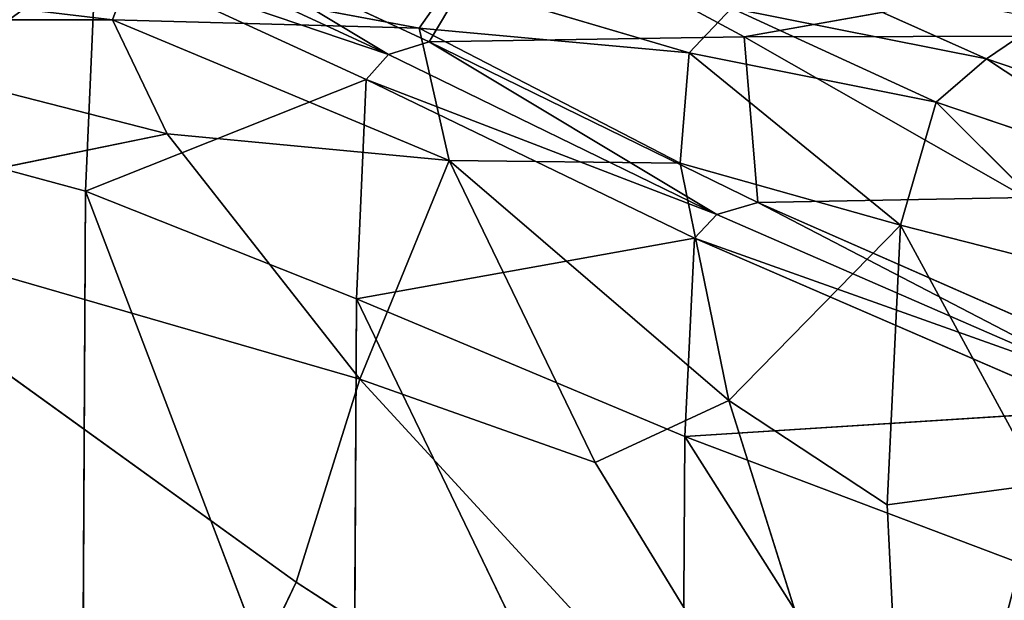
# Model space of a CAD drawing. Extents: x -51.9 to 0, y 0 to 35.3.
# Tile 49 of 117: x -40.2 to -32.1, y 26.6 to 31.4. Entities that reach past the tile are written whole.
import ezdxf

# ---------------------------------------------------------------- set-up
doc = ezdxf.new("R2010")
doc.units = 0
doc.header["$LTSCALE"] = 2.54
doc.layers.get('0').update_dxf_attribs({"color": 13, "linetype": 'CONTINUOUS'})

# ---------------------------------------------------------------- blocks, each defined once
blk = doc.blocks.new('GRUPUJ_2')
at = {"color": 0}
for p, q in [((3.0902, 35.1667, 5.3786), (2.6207, 36.897, 3.5857)), ((3.0902, 35.1667, 5.3786), (2.6207, 36.897, 3.5857)), ((8.0099, 35.1933, 5.3786), (3.0902, 35.1667, 5.3786)), ((8.0099, 35.1933, 5.3786), (3.0902, 35.1667, 5.3786)), ((3.0902, 35.1667, 5.3786), (1.2818, 35.087, 5.3786)), ((3.0902, 35.1667, 5.3786), (1.2818, 35.087, 5.3786)), ((2.2337, 33.014, 7.1714), (3.0902, 35.1667, 5.3786)), ((2.2337, 33.014, 7.1714), (3.0902, 35.1667, 5.3786)), ((3.9152, 33.089, 7.1714), (3.0902, 35.1667, 5.3786)), ((3.0902, 35.1667, 5.3786), (8.4795, 33.114, 7.1714)), ((3.0902, 35.1667, 5.3786), (8.4795, 33.114, 7.1714)), ((3.9152, 33.089, 7.1714), (3.0902, 35.1667, 5.3786)), ((2.2337, 33.014, 7.1714), (1.2818, 35.087, 5.3786)), ((2.2337, 33.014, 7.1714), (1.2818, 35.087, 5.3786)), ((2.0412, 32.8432, 7.1714), (1.2818, 35.087, 5.3786)), ((2.0412, 32.8432, 7.1714), (1.2818, 35.087, 5.3786)), ((1.078, 34.9186, 5.3786), (2.0412, 32.8432, 7.1714)), ((1.078, 34.9186, 5.3786), (2.0412, 32.8432, 7.1714)), ((0.9726, 34.6257, 5.3786), (1.9437, 32.5308, 7.1714)), ((0.9726, 34.6257, 5.3786), (2.0412, 32.8432, 7.1714)), ((0.9726, 34.6257, 5.3786), (1.9437, 32.5308, 7.1714)), ((0.9726, 34.6257, 5.3786), (2.0412, 32.8432, 7.1714)), ((3.9152, 33.089, 7.1714), (2.2337, 33.014, 7.1714)), ((3.9152, 33.089, 7.1714), (2.2337, 33.014, 7.1714)), ((3.449, 30.4963, 8.9643), (3.9152, 33.089, 7.1714)), ((3.449, 30.4963, 8.9643), (3.9152, 33.089, 7.1714)), ((3.9152, 33.089, 7.1714), (8.4795, 33.114, 7.1714)), ((3.9152, 33.089, 7.1714), (8.4795, 33.114, 7.1714)), ((4.9681, 30.5713, 8.9643), (3.9152, 33.089, 7.1714)), ((3.9152, 33.089, 7.1714), (9.0787, 30.5963, 8.9643)), ((3.9152, 33.089, 7.1714), (9.0787, 30.5963, 8.9643)), ((4.9681, 30.5713, 8.9643), (3.9152, 33.089, 7.1714)), ((2.0412, 32.8432, 7.1714), (2.2337, 33.014, 7.1714)), ((2.0412, 32.8432, 7.1714), (2.2337, 33.014, 7.1714)), ((3.2691, 30.3248, 8.9643), (2.2337, 33.014, 7.1714)), ((3.449, 30.4963, 8.9643), (2.2337, 33.014, 7.1714)), ((3.2691, 30.3248, 8.9643), (2.2337, 33.014, 7.1714)), ((3.449, 30.4963, 8.9643), (2.2337, 33.014, 7.1714)), ((1.9437, 32.5308, 7.1714), (2.0412, 32.8432, 7.1714)), ((1.9437, 32.5308, 7.1714), (2.0412, 32.8432, 7.1714)), ((2.0412, 32.8432, 7.1714), (3.2691, 30.3248, 8.9643)), ((2.0412, 32.8432, 7.1714), (3.2691, 30.3248, 8.9643)), ((0.9304, 31.927, 5.3786), (1.9437, 32.5308, 7.1714)), ((0.9304, 31.927, 5.3786), (1.9437, 32.5308, 7.1714)), ((1.9062, 30.1173, 7.1714), (1.9437, 32.5308, 7.1714)), ((1.9062, 30.1173, 7.1714), (1.9437, 32.5308, 7.1714)), ((3.1758, 30.0104, 8.9643), (1.9437, 32.5308, 7.1714)), ((1.9437, 32.5308, 7.1714), (3.2691, 30.3248, 8.9643)), ((3.1758, 30.0104, 8.9643), (1.9437, 32.5308, 7.1714)), ((1.9437, 32.5308, 7.1714), (3.2691, 30.3248, 8.9643)), ((1.9062, 30.1173, 7.1714), (0.9304, 31.927, 5.3786)), ((1.9062, 30.1173, 7.1714), (0.9304, 31.927, 5.3786)), ((4.9681, 30.5713, 8.9643), (9.0787, 30.5963, 8.9643)), ((4.9681, 30.5713, 8.9643), (9.0787, 30.5963, 8.9643)), ((3.449, 30.4963, 8.9643), (4.9681, 30.5713, 8.9643)), ((3.449, 30.4963, 8.9643), (4.9681, 30.5713, 8.9643)), ((4.9681, 30.5713, 8.9643), (4.7705, 27.4458, 10.7571)), ((4.9681, 30.5713, 8.9643), (4.7705, 27.4458, 10.7571)), ((4.9681, 30.5713, 8.9643), (9.7371, 27.5458, 10.7571)), ((6.1215, 27.5208, 10.7571), (4.9681, 30.5713, 8.9643)), ((4.9681, 30.5713, 8.9643), (9.7371, 27.5458, 10.7571)), ((6.1215, 27.5208, 10.7571), (4.9681, 30.5713, 8.9643)), ((3.2691, 30.3248, 8.9643), (3.449, 30.4963, 8.9643)), ((3.2691, 30.3248, 8.9643), (3.449, 30.4963, 8.9643)), ((3.449, 30.4963, 8.9643), (4.5941, 27.2828, 10.7571)), ((3.449, 30.4963, 8.9643), (4.7705, 27.4458, 10.7571)), ((3.449, 30.4963, 8.9643), (4.5941, 27.2828, 10.7571)), ((3.449, 30.4963, 8.9643), (4.7705, 27.4458, 10.7571)), ((3.2691, 30.3248, 8.9643), (3.1758, 30.0104, 8.9643)), ((3.2691, 30.3248, 8.9643), (3.1758, 30.0104, 8.9643)), ((3.2691, 30.3248, 8.9643), (4.5941, 27.2828, 10.7571)), ((3.2691, 30.3248, 8.9643), (4.5941, 27.2828, 10.7571)), ((1.9062, 30.1173, 7.1714), (0.9164, 24.5409, 5.3786)), ((1.9062, 30.1173, 7.1714), (0.9164, 24.5409, 5.3786)), ((1.9062, 30.1173, 7.1714), (1.8937, 23.6431, 7.1714)), ((1.9062, 30.1173, 7.1714), (1.8937, 23.6431, 7.1714)), ((1.9062, 30.1173, 7.1714), (3.1758, 30.0104, 8.9643)), ((3.1383, 27.9571, 8.9643), (1.9062, 30.1173, 7.1714)), ((1.9062, 30.1173, 7.1714), (3.1758, 30.0104, 8.9643)), ((3.1383, 27.9571, 8.9643), (1.9062, 30.1173, 7.1714)), ((3.1758, 30.0104, 8.9643), (3.1383, 27.9571, 8.9643)), ((3.1758, 30.0104, 8.9643), (3.1383, 27.9571, 8.9643)), ((3.1758, 30.0104, 8.9643), (4.5941, 27.2828, 10.7571)), ((3.1758, 30.0104, 8.9643), (4.502, 26.9937, 10.7571)), ((3.1758, 30.0104, 8.9643), (4.502, 26.9937, 10.7571)), ((3.1758, 30.0104, 8.9643), (4.5941, 27.2828, 10.7571))]:
    blk.add_line(p, q, dxfattribs=at)
mesh = blk.add_polyface(dxfattribs=at)
corners = [(8.0099, 35.1933, 5.3786), (2.6207, 36.897, 3.5857), (7.7406, 36.9283, 3.5857)]
mesh.append_faces([[corners[k] for k in face] for face in [(0, 1, 2)]], dxfattribs={"color": 0})
mesh = blk.add_polyface(dxfattribs=at)
corners = [(1.2818, 35.087, 5.3786), (0.7502, 36.8033, 3.5857), (2.6207, 36.897, 3.5857)]
mesh.append_faces([[corners[k] for k in face] for face in [(0, 1, 2)]], dxfattribs={"color": 0})
mesh = blk.add_polyface(dxfattribs=at)
corners = [(1.2818, 35.087, 5.3786), (2.6207, 36.897, 3.5857), (3.0902, 35.1667, 5.3786)]
mesh.append_faces([[corners[k] for k in face] for face in [(0, 1, 2)]], dxfattribs={"color": 0})
mesh = blk.add_polyface(dxfattribs=at)
corners = [(3.0902, 35.1667, 5.3786), (2.6207, 36.897, 3.5857), (8.0099, 35.1933, 5.3786)]
mesh.append_faces([[corners[k] for k in face] for face in [(0, 1, 2)]], dxfattribs={"color": 0})
mesh = blk.add_polyface(dxfattribs=at)
corners = [(8.4795, 33.114, 7.1714), (3.0902, 35.1667, 5.3786), (8.0099, 35.1933, 5.3786)]
mesh.append_faces([[corners[k] for k in face] for face in [(0, 1, 2)]], dxfattribs={"color": 0})
mesh = blk.add_polyface(dxfattribs=at)
corners = [(3.0902, 35.1667, 5.3786), (2.2337, 33.014, 7.1714), (1.2818, 35.087, 5.3786)]
mesh.append_faces([[corners[k] for k in face] for face in [(0, 1, 2)]], dxfattribs={"color": 0})
mesh = blk.add_polyface(dxfattribs=at)
corners = [(3.9152, 33.089, 7.1714), (2.2337, 33.014, 7.1714), (3.0902, 35.1667, 5.3786)]
mesh.append_faces([[corners[k] for k in face] for face in [(0, 1, 2)]], dxfattribs={"color": 0})
mesh = blk.add_polyface(dxfattribs=at)
corners = [(8.4795, 33.114, 7.1714), (3.9152, 33.089, 7.1714), (3.0902, 35.1667, 5.3786)]
mesh.append_faces([[corners[k] for k in face] for face in [(0, 1, 2)]], dxfattribs={"color": 0})
mesh = blk.add_polyface(dxfattribs=at)
corners = [(2.0412, 32.8432, 7.1714), (1.078, 34.9186, 5.3786), (1.2818, 35.087, 5.3786)]
mesh.append_faces([[corners[k] for k in face] for face in [(0, 1, 2)]], dxfattribs={"color": 0})
mesh = blk.add_polyface(dxfattribs=at)
corners = [(2.2337, 33.014, 7.1714), (2.0412, 32.8432, 7.1714), (1.2818, 35.087, 5.3786)]
mesh.append_faces([[corners[k] for k in face] for face in [(0, 1, 2)]], dxfattribs={"color": 0})
mesh = blk.add_polyface(dxfattribs=at)
corners = [(1.078, 34.9186, 5.3786), (2.0412, 32.8432, 7.1714), (0.9726, 34.6257, 5.3786)]
mesh.append_faces([[corners[k] for k in face] for face in [(0, 1, 2)]], dxfattribs={"color": 0})
mesh = blk.add_polyface(dxfattribs=at)
corners = [(0.9726, 34.6257, 5.3786), (1.9437, 32.5308, 7.1714), (0.9304, 31.927, 5.3786)]
mesh.append_faces([[corners[k] for k in face] for face in [(0, 1, 2)]], dxfattribs={"color": 0})
mesh = blk.add_polyface(dxfattribs=at)
corners = [(0.9726, 34.6257, 5.3786), (2.0412, 32.8432, 7.1714), (1.9437, 32.5308, 7.1714)]
mesh.append_faces([[corners[k] for k in face] for face in [(0, 1, 2)]], dxfattribs={"color": 0})
mesh = blk.add_polyface(dxfattribs=at)
corners = [(3.9152, 33.089, 7.1714), (3.449, 30.4963, 8.9643), (2.2337, 33.014, 7.1714)]
mesh.append_faces([[corners[k] for k in face] for face in [(0, 1, 2)]], dxfattribs={"color": 0})
mesh = blk.add_polyface(dxfattribs=at)
corners = [(4.9681, 30.5713, 8.9643), (3.449, 30.4963, 8.9643), (3.9152, 33.089, 7.1714)]
mesh.append_faces([[corners[k] for k in face] for face in [(0, 1, 2)]], dxfattribs={"color": 0})
mesh = blk.add_polyface(dxfattribs=at)
corners = [(9.0787, 30.5963, 8.9643), (3.9152, 33.089, 7.1714), (8.4795, 33.114, 7.1714)]
mesh.append_faces([[corners[k] for k in face] for face in [(0, 1, 2)]], dxfattribs={"color": 0})
mesh = blk.add_polyface(dxfattribs=at)
corners = [(9.0787, 30.5963, 8.9643), (4.9681, 30.5713, 8.9643), (3.9152, 33.089, 7.1714)]
mesh.append_faces([[corners[k] for k in face] for face in [(0, 1, 2)]], dxfattribs={"color": 0})
mesh = blk.add_polyface(dxfattribs=at)
corners = [(3.2691, 30.3248, 8.9643), (2.0412, 32.8432, 7.1714), (2.2337, 33.014, 7.1714)]
mesh.append_faces([[corners[k] for k in face] for face in [(0, 1, 2)]], dxfattribs={"color": 0})
mesh = blk.add_polyface(dxfattribs=at)
corners = [(3.449, 30.4963, 8.9643), (3.2691, 30.3248, 8.9643), (2.2337, 33.014, 7.1714)]
mesh.append_faces([[corners[k] for k in face] for face in [(0, 1, 2)]], dxfattribs={"color": 0})
mesh = blk.add_polyface(dxfattribs=at)
corners = [(3.2691, 30.3248, 8.9643), (1.9437, 32.5308, 7.1714), (2.0412, 32.8432, 7.1714)]
mesh.append_faces([[corners[k] for k in face] for face in [(0, 1, 2)]], dxfattribs={"color": 0})
mesh = blk.add_polyface(dxfattribs=at)
corners = [(1.9437, 32.5308, 7.1714), (1.9062, 30.1173, 7.1714), (0.9304, 31.927, 5.3786)]
mesh.append_faces([[corners[k] for k in face] for face in [(0, 1, 2)]], dxfattribs={"color": 0})
mesh = blk.add_polyface(dxfattribs=at)
corners = [(1.9437, 32.5308, 7.1714), (3.1758, 30.0104, 8.9643), (1.9062, 30.1173, 7.1714)]
mesh.append_faces([[corners[k] for k in face] for face in [(0, 1, 2)]], dxfattribs={"color": 0})
mesh = blk.add_polyface(dxfattribs=at)
corners = [(3.2691, 30.3248, 8.9643), (3.1758, 30.0104, 8.9643), (1.9437, 32.5308, 7.1714)]
mesh.append_faces([[corners[k] for k in face] for face in [(0, 1, 2)]], dxfattribs={"color": 0})
mesh = blk.add_polyface(dxfattribs=at)
corners = [(0.9304, 31.927, 5.3786), (1.9062, 30.1173, 7.1714), (0.9164, 24.5409, 5.3786)]
mesh.append_faces([[corners[k] for k in face] for face in [(0, 1, 2)]], dxfattribs={"color": 0})
mesh = blk.add_polyface(dxfattribs=at)
corners = [(9.7371, 27.5458, 10.7571), (4.9681, 30.5713, 8.9643), (9.0787, 30.5963, 8.9643)]
mesh.append_faces([[corners[k] for k in face] for face in [(0, 1, 2)]], dxfattribs={"color": 0})
mesh = blk.add_polyface(dxfattribs=at)
corners = [(4.9681, 30.5713, 8.9643), (4.7705, 27.4458, 10.7571), (3.449, 30.4963, 8.9643)]
mesh.append_faces([[corners[k] for k in face] for face in [(0, 1, 2)]], dxfattribs={"color": 0})
mesh = blk.add_polyface(dxfattribs=at)
corners = [(6.1215, 27.5208, 10.7571), (4.7705, 27.4458, 10.7571), (4.9681, 30.5713, 8.9643)]
mesh.append_faces([[corners[k] for k in face] for face in [(0, 1, 2)]], dxfattribs={"color": 0})
mesh = blk.add_polyface(dxfattribs=at)
corners = [(9.7371, 27.5458, 10.7571), (6.1215, 27.5208, 10.7571), (4.9681, 30.5713, 8.9643)]
mesh.append_faces([[corners[k] for k in face] for face in [(0, 1, 2)]], dxfattribs={"color": 0})
mesh = blk.add_polyface(dxfattribs=at)
corners = [(4.5941, 27.2828, 10.7571), (3.2691, 30.3248, 8.9643), (3.449, 30.4963, 8.9643)]
mesh.append_faces([[corners[k] for k in face] for face in [(0, 1, 2)]], dxfattribs={"color": 0})
mesh = blk.add_polyface(dxfattribs=at)
corners = [(4.7705, 27.4458, 10.7571), (4.5941, 27.2828, 10.7571), (3.449, 30.4963, 8.9643)]
mesh.append_faces([[corners[k] for k in face] for face in [(0, 1, 2)]], dxfattribs={"color": 0})
mesh = blk.add_polyface(dxfattribs=at)
corners = [(4.5941, 27.2828, 10.7571), (3.1758, 30.0104, 8.9643), (3.2691, 30.3248, 8.9643)]
mesh.append_faces([[corners[k] for k in face] for face in [(0, 1, 2)]], dxfattribs={"color": 0})
mesh = blk.add_polyface(dxfattribs=at)
corners = [(1.9062, 30.1173, 7.1714), (1.8937, 23.6431, 7.1714), (0.9164, 24.5409, 5.3786)]
mesh.append_faces([[corners[k] for k in face] for face in [(0, 1, 2)]], dxfattribs={"color": 0})
mesh = blk.add_polyface(dxfattribs=at)
corners = [(1.9062, 30.1173, 7.1714), (3.1383, 27.9571, 8.9643), (1.8937, 23.6431, 7.1714)]
mesh.append_faces([[corners[k] for k in face] for face in [(0, 1, 2)]], dxfattribs={"color": 0})
mesh = blk.add_polyface(dxfattribs=at)
corners = [(1.9062, 30.1173, 7.1714), (3.1758, 30.0104, 8.9643), (3.1383, 27.9571, 8.9643)]
mesh.append_faces([[corners[k] for k in face] for face in [(0, 1, 2)]], dxfattribs={"color": 0})
mesh = blk.add_polyface(dxfattribs=at)
corners = [(3.1758, 30.0104, 8.9643), (4.502, 26.9937, 10.7571), (3.1383, 27.9571, 8.9643)]
mesh.append_faces([[corners[k] for k in face] for face in [(0, 1, 2)]], dxfattribs={"color": 0})
mesh = blk.add_polyface(dxfattribs=at)
corners = [(4.5941, 27.2828, 10.7571), (4.502, 26.9937, 10.7571), (3.1758, 30.0104, 8.9643)]
mesh.append_faces([[corners[k] for k in face] for face in [(0, 1, 2)]], dxfattribs={"color": 0})
blk = doc.blocks.new('GRUPUJ_3')
at = {"color": 0}
for p, q in [((3.5675, 42.6561, 36.8555), (3.947, 39.4603, 36.9995)), ((3.5675, 42.6561, 36.8555), (3.947, 39.4603, 36.9995)), ((3.947, 42.6917, 36.9995), (3.947, 39.4603, 36.9995)), ((3.947, 42.6917, 36.9995), (4.8895, 39.0086, 37.0749)), ((3.947, 42.6917, 36.9995), (4.8895, 39.0086, 37.0749)), ((3.947, 42.6917, 36.9995), (3.947, 39.4603, 36.9995)), ((4.8895, 39.0086, 37.0749), (5.5422, 42.1847, 37.0888)), ((4.8895, 39.0086, 37.0749), (5.5422, 42.1847, 37.0888)), ((5.5422, 42.1847, 37.0888), (8.6019, 37.9391, 37.1)), ((6.9219, 37.411, 37.1), (5.5422, 42.1847, 37.0888)), ((5.5422, 42.1847, 37.0888), (8.6019, 37.9391, 37.1)), ((6.9219, 37.411, 37.1), (5.5422, 42.1847, 37.0888)), ((3.5675, 39.3182, 36.8555), (3.947, 39.4603, 36.9995)), ((3.5675, 39.3182, 36.8555), (3.947, 39.4603, 36.9995)), ((4.8895, 39.0086, 37.0749), (3.947, 39.4603, 36.9995)), ((3.947, 39.4603, 36.9995), (4.0155, 36.9212, 36.9995)), ((4.8895, 39.0086, 37.0749), (3.947, 39.4603, 36.9995)), ((3.947, 39.4603, 36.9995), (5.1118, 36.6715, 37.0749)), ((3.947, 39.4603, 36.9995), (4.0155, 36.9212, 36.9995)), ((3.947, 39.4603, 36.9995), (5.1118, 36.6715, 37.0749)), ((3.5675, 39.3182, 36.8555), (4.0155, 36.9212, 36.9995)), ((3.5675, 39.3182, 36.8555), (4.0155, 36.9212, 36.9995)), ((8.6019, 37.9391, 37.1), (11.0647, 39.1242, 37.1)), ((8.6019, 37.9391, 37.1), (11.0647, 39.1242, 37.1)), ((5.1118, 36.6715, 37.0749), (4.8895, 39.0086, 37.0749)), ((4.8895, 39.0086, 37.0749), (6.9219, 37.411, 37.1)), ((4.8895, 39.0086, 37.0749), (6.9219, 37.411, 37.1)), ((5.1118, 36.6715, 37.0749), (4.8895, 39.0086, 37.0749)), ((6.9219, 37.411, 37.1), (8.6019, 37.9391, 37.1)), ((6.9219, 37.411, 37.1), (8.6019, 37.9391, 37.1)), ((8.6019, 37.9391, 37.1), (11.8773, 32.8509, 37.1)), ((8.6019, 37.9391, 37.1), (11.8773, 32.8509, 37.1)), ((6.9219, 37.411, 37.1), (5.1118, 36.6715, 37.0749)), ((6.9219, 37.411, 37.1), (5.1118, 36.6715, 37.0749)), ((7.6104, 35.4623, 37.1), (6.9219, 37.411, 37.1)), ((7.6104, 35.4623, 37.1), (6.9219, 37.411, 37.1)), ((6.9219, 37.411, 37.1), (11.8773, 32.8509, 37.1)), ((6.9219, 37.411, 37.1), (11.8773, 32.8509, 37.1)), ((4.0155, 36.9212, 36.9995), (3.6383, 36.6558, 36.8555)), ((4.0155, 36.9212, 36.9995), (3.6383, 36.6558, 36.8555)), ((4.2212, 34.6861, 36.9995), (4.0155, 36.9212, 36.9995)), ((5.1346, 34.7606, 37.0749), (4.0155, 36.9212, 36.9995)), ((4.2212, 34.6861, 36.9995), (4.0155, 36.9212, 36.9995)), ((5.1118, 36.6715, 37.0749), (4.0155, 36.9212, 36.9995)), ((5.1346, 34.7606, 37.0749), (4.0155, 36.9212, 36.9995)), ((5.1118, 36.6715, 37.0749), (4.0155, 36.9212, 36.9995)), ((4.2212, 34.6861, 36.9995), (3.6383, 36.6558, 36.8555)), ((4.2212, 34.6861, 36.9995), (3.6383, 36.6558, 36.8555)), ((5.1346, 34.7606, 37.0749), (5.1118, 36.6715, 37.0749)), ((5.1118, 36.6715, 37.0749), (7.6104, 35.4623, 37.1)), ((7.0984, 34.3566, 37.1), (5.1118, 36.6715, 37.0749)), ((5.1118, 36.6715, 37.0749), (7.6104, 35.4623, 37.1)), ((5.1346, 34.7606, 37.0749), (5.1118, 36.6715, 37.0749)), ((7.0984, 34.3566, 37.1), (5.1118, 36.6715, 37.0749)), ((7.0984, 34.3566, 37.1), (7.6104, 35.4623, 37.1)), ((7.0984, 34.3566, 37.1), (7.6104, 35.4623, 37.1)), ((7.6104, 35.4623, 37.1), (11.8773, 32.8509, 37.1)), ((7.6104, 35.4623, 37.1), (11.8773, 32.8509, 37.1)), ((5.1346, 34.7606, 37.0749), (4.2212, 34.6861, 36.9995)), ((5.1346, 34.7606, 37.0749), (4.2212, 34.6861, 36.9995)), ((5.6474, 32.9339, 37.0749), (5.1346, 34.7606, 37.0749)), ((5.1346, 34.7606, 37.0749), (7.0984, 34.3566, 37.1)), ((5.6474, 32.9339, 37.0749), (5.1346, 34.7606, 37.0749)), ((5.1346, 34.7606, 37.0749), (7.0984, 34.3566, 37.1)), ((3.8506, 34.3353, 36.8555), (4.2212, 34.6861, 36.9995)), ((3.8506, 34.3353, 36.8555), (4.2212, 34.6861, 36.9995)), ((4.6273, 32.64, 36.9995), (4.2212, 34.6861, 36.9995)), ((4.6273, 32.64, 36.9995), (4.2212, 34.6861, 36.9995)), ((5.6474, 32.9339, 37.0749), (4.2212, 34.6861, 36.9995)), ((5.6474, 32.9339, 37.0749), (4.2212, 34.6861, 36.9995)), ((4.2698, 32.2233, 36.8555), (3.8506, 34.3353, 36.8555)), ((4.6273, 32.64, 36.9995), (3.8506, 34.3353, 36.8555)), ((4.6273, 32.64, 36.9995), (3.8506, 34.3353, 36.8555)), ((4.2698, 32.2233, 36.8555), (3.8506, 34.3353, 36.8555)), ((7.0984, 34.3566, 37.1), (5.6474, 32.9339, 37.0749)), ((7.0984, 34.3566, 37.1), (5.6474, 32.9339, 37.0749)), ((7.0984, 34.3566, 37.1), (11.8773, 32.8509, 37.1)), ((7.9599, 33.0464, 37.1), (7.0984, 34.3566, 37.1)), ((7.0984, 34.3566, 37.1), (11.8773, 32.8509, 37.1)), ((7.9599, 33.0464, 37.1), (7.0984, 34.3566, 37.1)), ((4.2698, 32.2233, 36.8555), (3.5148, 33.9105, 36.6245)), ((4.2698, 32.2233, 36.8555), (3.5148, 33.9105, 36.6245)), ((5.6474, 32.9339, 37.0749), (7.9599, 33.0464, 37.1)), ((5.6474, 32.9339, 37.0749), (7.9599, 33.0464, 37.1)), ((7.7904, 31.7711, 37.1), (7.9599, 33.0464, 37.1)), ((7.7904, 31.7711, 37.1), (7.9599, 33.0464, 37.1)), ((7.9599, 33.0464, 37.1), (11.8773, 32.8509, 37.1)), ((7.9599, 33.0464, 37.1), (11.8773, 32.8509, 37.1)), ((5.6474, 32.9339, 37.0749), (4.6273, 32.64, 36.9995)), ((5.6474, 32.9339, 37.0749), (4.6273, 32.64, 36.9995)), ((6.0955, 31.1707, 37.0749), (5.6474, 32.9339, 37.0749)), ((6.0955, 31.1707, 37.0749), (5.6474, 32.9339, 37.0749)), ((7.7904, 31.7711, 37.1), (5.6474, 32.9339, 37.0749)), ((7.7904, 31.7711, 37.1), (5.6474, 32.9339, 37.0749)), ((4.6273, 32.64, 36.9995), (4.2698, 32.2233, 36.8555)), ((4.6273, 32.64, 36.9995), (4.2698, 32.2233, 36.8555)), ((6.0955, 31.1707, 37.0749), (4.6273, 32.64, 36.9995)), ((5.2969, 30.6681, 36.9995), (4.6273, 32.64, 36.9995)), ((5.2969, 30.6681, 36.9995), (4.6273, 32.64, 36.9995)), ((6.0955, 31.1707, 37.0749), (4.6273, 32.64, 36.9995)), ((3.9453, 31.7422, 36.6245), (4.2698, 32.2233, 36.8555)), ((3.9453, 31.7422, 36.6245), (4.2698, 32.2233, 36.8555)), ((4.2698, 32.2233, 36.8555), (4.9615, 30.1868, 36.8555)), ((5.2969, 30.6681, 36.9995), (4.2698, 32.2233, 36.8555)), ((5.2969, 30.6681, 36.9995), (4.2698, 32.2233, 36.8555)), ((4.2698, 32.2233, 36.8555), (4.9615, 30.1868, 36.8555))]:
    blk.add_line(p, q, dxfattribs=at)
at = {"color": 0, "xscale": 1.08, "yscale": 1.08, "zscale": 1.08, "rotation": 360}
blk.add_blockref('GRUPUJ_2', (2.0289, 1.7039, 4.6897), dxfattribs=at)
at = {"color": 0}
mesh = blk.add_polyface(dxfattribs=at)
corners = [(3.947, 39.4603, 36.9995), (3.947, 42.6917, 36.9995), (3.5675, 42.6561, 36.8555)]
mesh.append_faces([[corners[k] for k in face] for face in [(0, 1, 2)]], dxfattribs={"color": 0})
mesh = blk.add_polyface(dxfattribs=at)
corners = [(3.947, 39.4603, 36.9995), (3.5675, 42.6561, 36.8555), (3.5675, 39.3182, 36.8555)]
mesh.append_faces([[corners[k] for k in face] for face in [(0, 1, 2)]], dxfattribs={"color": 0})
mesh = blk.add_polyface(dxfattribs=at)
corners = [(4.8895, 39.0086, 37.0749), (3.947, 42.6917, 36.9995), (3.947, 39.4603, 36.9995)]
mesh.append_faces([[corners[k] for k in face] for face in [(0, 1, 2)]], dxfattribs={"color": 0})
mesh = blk.add_polyface(dxfattribs=at)
corners = [(5.5422, 42.1847, 37.0888), (3.947, 42.6917, 36.9995), (4.8895, 39.0086, 37.0749)]
mesh.append_faces([[corners[k] for k in face] for face in [(0, 1, 2)]], dxfattribs={"color": 0})
mesh = blk.add_polyface(dxfattribs=at)
corners = [(6.9219, 37.411, 37.1), (5.5422, 42.1847, 37.0888), (4.8895, 39.0086, 37.0749)]
mesh.append_faces([[corners[k] for k in face] for face in [(0, 1, 2)]], dxfattribs={"color": 0})
mesh = blk.add_polyface(dxfattribs=at)
corners = [(11.0647, 39.1242, 37.1), (5.5422, 42.1847, 37.0888), (8.6019, 37.9391, 37.1)]
mesh.append_faces([[corners[k] for k in face] for face in [(0, 1, 2)]], dxfattribs={"color": 0})
mesh = blk.add_polyface(dxfattribs=at)
corners = [(11.0647, 39.1242, 37.1), (10.7227, 41.799, 37.1), (5.5422, 42.1847, 37.0888)]
mesh.append_faces([[corners[k] for k in face] for face in [(0, 1, 2)]], dxfattribs={"color": 0})
mesh = blk.add_polyface(dxfattribs=at)
corners = [(8.6019, 37.9391, 37.1), (5.5422, 42.1847, 37.0888), (6.9219, 37.411, 37.1)]
mesh.append_faces([[corners[k] for k in face] for face in [(0, 1, 2)]], dxfattribs={"color": 0})
mesh = blk.add_polyface(dxfattribs=at)
corners = [(4.0155, 36.9212, 36.9995), (3.947, 39.4603, 36.9995), (3.5675, 39.3182, 36.8555)]
mesh.append_faces([[corners[k] for k in face] for face in [(0, 1, 2)]], dxfattribs={"color": 0})
mesh = blk.add_polyface(dxfattribs=at)
corners = [(5.1118, 36.6715, 37.0749), (4.8895, 39.0086, 37.0749), (3.947, 39.4603, 36.9995)]
mesh.append_faces([[corners[k] for k in face] for face in [(0, 1, 2)]], dxfattribs={"color": 0})
mesh = blk.add_polyface(dxfattribs=at)
corners = [(5.1118, 36.6715, 37.0749), (3.947, 39.4603, 36.9995), (4.0155, 36.9212, 36.9995)]
mesh.append_faces([[corners[k] for k in face] for face in [(0, 1, 2)]], dxfattribs={"color": 0})
mesh = blk.add_polyface(dxfattribs=at)
corners = [(4.0155, 36.9212, 36.9995), (3.5675, 39.3182, 36.8555), (3.6383, 36.6558, 36.8555)]
mesh.append_faces([[corners[k] for k in face] for face in [(0, 1, 2)]], dxfattribs={"color": 0})
mesh = blk.add_polyface(dxfattribs=at)
corners = [(11.8773, 32.8509, 37.1), (11.0647, 39.1242, 37.1), (8.6019, 37.9391, 37.1)]
mesh.append_faces([[corners[k] for k in face] for face in [(0, 1, 2)]], dxfattribs={"color": 0})
mesh = blk.add_polyface(dxfattribs=at)
corners = [(6.9219, 37.411, 37.1), (4.8895, 39.0086, 37.0749), (5.1118, 36.6715, 37.0749)]
mesh.append_faces([[corners[k] for k in face] for face in [(0, 1, 2)]], dxfattribs={"color": 0})
mesh = blk.add_polyface(dxfattribs=at)
corners = [(11.8773, 32.8509, 37.1), (8.6019, 37.9391, 37.1), (6.9219, 37.411, 37.1)]
mesh.append_faces([[corners[k] for k in face] for face in [(0, 1, 2)]], dxfattribs={"color": 0})
mesh = blk.add_polyface(dxfattribs=at)
corners = [(7.6104, 35.4623, 37.1), (6.9219, 37.411, 37.1), (5.1118, 36.6715, 37.0749)]
mesh.append_faces([[corners[k] for k in face] for face in [(0, 1, 2)]], dxfattribs={"color": 0})
mesh = blk.add_polyface(dxfattribs=at)
corners = [(11.8773, 32.8509, 37.1), (6.9219, 37.411, 37.1), (7.6104, 35.4623, 37.1)]
mesh.append_faces([[corners[k] for k in face] for face in [(0, 1, 2)]], dxfattribs={"color": 0})
mesh = blk.add_polyface(dxfattribs=at)
corners = [(4.2212, 34.6861, 36.9995), (4.0155, 36.9212, 36.9995), (3.6383, 36.6558, 36.8555)]
mesh.append_faces([[corners[k] for k in face] for face in [(0, 1, 2)]], dxfattribs={"color": 0})
mesh = blk.add_polyface(dxfattribs=at)
corners = [(5.1346, 34.7606, 37.0749), (4.0155, 36.9212, 36.9995), (4.2212, 34.6861, 36.9995)]
mesh.append_faces([[corners[k] for k in face] for face in [(0, 1, 2)]], dxfattribs={"color": 0})
mesh = blk.add_polyface(dxfattribs=at)
corners = [(5.1346, 34.7606, 37.0749), (5.1118, 36.6715, 37.0749), (4.0155, 36.9212, 36.9995)]
mesh.append_faces([[corners[k] for k in face] for face in [(0, 1, 2)]], dxfattribs={"color": 0})
mesh = blk.add_polyface(dxfattribs=at)
corners = [(4.2212, 34.6861, 36.9995), (3.6383, 36.6558, 36.8555), (3.8506, 34.3353, 36.8555)]
mesh.append_faces([[corners[k] for k in face] for face in [(0, 1, 2)]], dxfattribs={"color": 0})
mesh = blk.add_polyface(dxfattribs=at)
corners = [(7.6104, 35.4623, 37.1), (5.1118, 36.6715, 37.0749), (7.0984, 34.3566, 37.1)]
mesh.append_faces([[corners[k] for k in face] for face in [(0, 1, 2)]], dxfattribs={"color": 0})
mesh = blk.add_polyface(dxfattribs=at)
corners = [(7.0984, 34.3566, 37.1), (5.1118, 36.6715, 37.0749), (5.1346, 34.7606, 37.0749)]
mesh.append_faces([[corners[k] for k in face] for face in [(0, 1, 2)]], dxfattribs={"color": 0})
mesh = blk.add_polyface(dxfattribs=at)
corners = [(11.8773, 32.8509, 37.1), (7.6104, 35.4623, 37.1), (7.0984, 34.3566, 37.1)]
mesh.append_faces([[corners[k] for k in face] for face in [(0, 1, 2)]], dxfattribs={"color": 0})
mesh = blk.add_polyface(dxfattribs=at)
corners = [(5.6474, 32.9339, 37.0749), (5.1346, 34.7606, 37.0749), (4.2212, 34.6861, 36.9995)]
mesh.append_faces([[corners[k] for k in face] for face in [(0, 1, 2)]], dxfattribs={"color": 0})
mesh = blk.add_polyface(dxfattribs=at)
corners = [(7.0984, 34.3566, 37.1), (5.1346, 34.7606, 37.0749), (5.6474, 32.9339, 37.0749)]
mesh.append_faces([[corners[k] for k in face] for face in [(0, 1, 2)]], dxfattribs={"color": 0})
mesh = blk.add_polyface(dxfattribs=at)
corners = [(4.6273, 32.64, 36.9995), (4.2212, 34.6861, 36.9995), (3.8506, 34.3353, 36.8555)]
mesh.append_faces([[corners[k] for k in face] for face in [(0, 1, 2)]], dxfattribs={"color": 0})
mesh = blk.add_polyface(dxfattribs=at)
corners = [(5.6474, 32.9339, 37.0749), (4.2212, 34.6861, 36.9995), (4.6273, 32.64, 36.9995)]
mesh.append_faces([[corners[k] for k in face] for face in [(0, 1, 2)]], dxfattribs={"color": 0})
mesh = blk.add_polyface(dxfattribs=at)
corners = [(4.2698, 32.2233, 36.8555), (3.8506, 34.3353, 36.8555), (3.5148, 33.9105, 36.6245)]
mesh.append_faces([[corners[k] for k in face] for face in [(0, 1, 2)]], dxfattribs={"color": 0})
mesh = blk.add_polyface(dxfattribs=at)
corners = [(4.6273, 32.64, 36.9995), (3.8506, 34.3353, 36.8555), (4.2698, 32.2233, 36.8555)]
mesh.append_faces([[corners[k] for k in face] for face in [(0, 1, 2)]], dxfattribs={"color": 0})
mesh = blk.add_polyface(dxfattribs=at)
corners = [(7.9599, 33.0464, 37.1), (7.0984, 34.3566, 37.1), (5.6474, 32.9339, 37.0749)]
mesh.append_faces([[corners[k] for k in face] for face in [(0, 1, 2)]], dxfattribs={"color": 0})
mesh = blk.add_polyface(dxfattribs=at)
corners = [(11.8773, 32.8509, 37.1), (7.0984, 34.3566, 37.1), (7.9599, 33.0464, 37.1)]
mesh.append_faces([[corners[k] for k in face] for face in [(0, 1, 2)]], dxfattribs={"color": 0})
mesh = blk.add_polyface(dxfattribs=at)
corners = [(4.2698, 32.2233, 36.8555), (3.5148, 33.9105, 36.6245), (3.9453, 31.7422, 36.6245)]
mesh.append_faces([[corners[k] for k in face] for face in [(0, 1, 2)]], dxfattribs={"color": 0})
mesh = blk.add_polyface(dxfattribs=at)
corners = [(7.9599, 33.0464, 37.1), (5.6474, 32.9339, 37.0749), (7.7904, 31.7711, 37.1)]
mesh.append_faces([[corners[k] for k in face] for face in [(0, 1, 2)]], dxfattribs={"color": 0})
mesh = blk.add_polyface(dxfattribs=at)
corners = [(11.8773, 32.8509, 37.1), (7.9599, 33.0464, 37.1), (7.7904, 31.7711, 37.1)]
mesh.append_faces([[corners[k] for k in face] for face in [(0, 1, 2)]], dxfattribs={"color": 0})
mesh = blk.add_polyface(dxfattribs=at)
corners = [(6.0955, 31.1707, 37.0749), (5.6474, 32.9339, 37.0749), (4.6273, 32.64, 36.9995)]
mesh.append_faces([[corners[k] for k in face] for face in [(0, 1, 2)]], dxfattribs={"color": 0})
mesh = blk.add_polyface(dxfattribs=at)
corners = [(7.7904, 31.7711, 37.1), (5.6474, 32.9339, 37.0749), (6.0955, 31.1707, 37.0749)]
mesh.append_faces([[corners[k] for k in face] for face in [(0, 1, 2)]], dxfattribs={"color": 0})
mesh = blk.add_polyface(dxfattribs=at)
corners = [(11.8773, 32.8509, 37.1), (7.7904, 31.7711, 37.1), (8.8618, 30.8776, 37.1)]
mesh.append_faces([[corners[k] for k in face] for face in [(0, 1, 2)]], dxfattribs={"color": 0})
mesh = blk.add_polyface(dxfattribs=at)
corners = [(5.2969, 30.6681, 36.9995), (4.6273, 32.64, 36.9995), (4.2698, 32.2233, 36.8555)]
mesh.append_faces([[corners[k] for k in face] for face in [(0, 1, 2)]], dxfattribs={"color": 0})
mesh = blk.add_polyface(dxfattribs=at)
corners = [(6.0955, 31.1707, 37.0749), (4.6273, 32.64, 36.9995), (5.2969, 30.6681, 36.9995)]
mesh.append_faces([[corners[k] for k in face] for face in [(0, 1, 2)]], dxfattribs={"color": 0})
mesh = blk.add_polyface(dxfattribs=at)
corners = [(4.9615, 30.1868, 36.8555), (4.2698, 32.2233, 36.8555), (3.9453, 31.7422, 36.6245)]
mesh.append_faces([[corners[k] for k in face] for face in [(0, 1, 2)]], dxfattribs={"color": 0})
mesh = blk.add_polyface(dxfattribs=at)
corners = [(5.2969, 30.6681, 36.9995), (4.2698, 32.2233, 36.8555), (4.9615, 30.1868, 36.8555)]
mesh.append_faces([[corners[k] for k in face] for face in [(0, 1, 2)]], dxfattribs={"color": 0})
blk = doc.blocks.new('KOMPONENT_1')
at = {"color": 0}
blk.add_blockref('GRUPUJ_3', (0.0771, 0.1447, -0.1), dxfattribs=at)
blk = doc.blocks.new('ZESTAW_OLTENS_HAMNES_MISKA')
at = {"color": 7, "extrusion": (-7.65714e-16, 0, -1)}
blk.add_blockref('KOMPONENT_1', (-35.4229, -0.1447, -37), dxfattribs=at)

msp = doc.modelspace()

# ---------------------------------------------------------------- block references
at = {"color": 0, "rotation": 90.00000000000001}
msp.add_blockref('ZESTAW_OLTENS_HAMNES_MISKA', (0, 0), dxfattribs=at)

doc.saveas('drawing.dxf')
